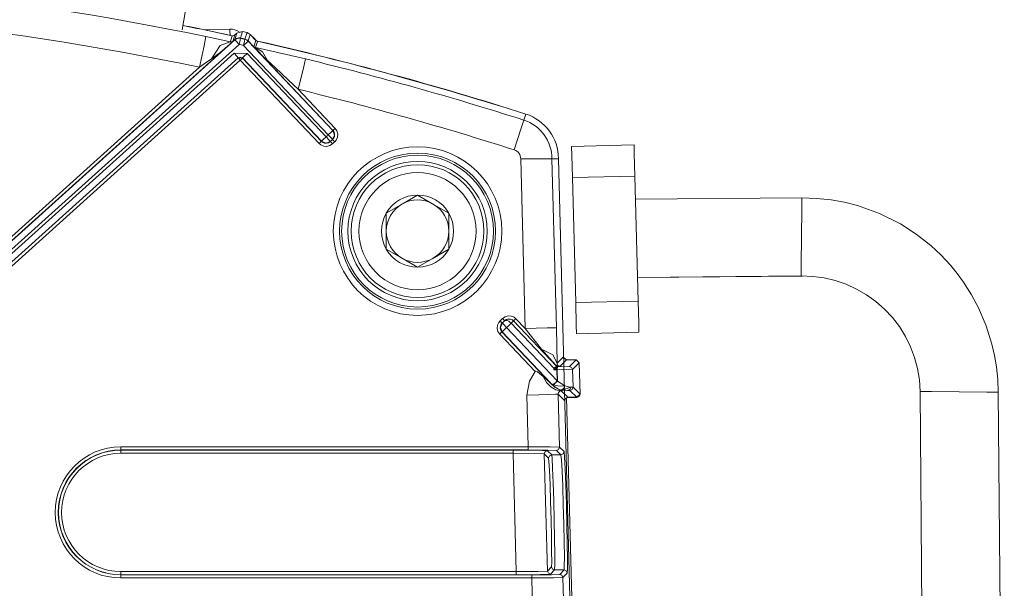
# Model space of a CAD drawing. Header units: millimetres. Extents: x 3 to 207, y 3 to 294.
# Tile 44 of 61: x 72.66 to 83.69, y 206.06 to 212.43. Entities that reach past the tile are written whole.
import ezdxf

# ---------------------------------------------------------------- set-up
doc = ezdxf.new("R2010")
doc.units = ezdxf.units.MM
doc.layers.add('1', color=7, linetype='CONTINUOUS', true_color=0xffffff)

msp = doc.modelspace()

# ---------------------------------------------------------------- linework, layer by layer
at = {"layer": '1', "color": 252, "linetype": 'Continuous', "lineweight": 13}
for p, q in [((74.480606, 212.31192), (74.537582, 212.635071)), ((74.724739, 212.133347), (74.745941, 212.235794)), ((74.745941, 212.235794), (74.936127, 212.195297)), ((75.015732, 212.301743), (75.015282, 212.31897)), ((75.017067, 212.250549), (75.015732, 212.301743)), ((75.023285, 212.197327), (75.038948, 212.245819)), ((75.06974, 212.254028), (75.058083, 212.217941)), ((75.070297, 212.202744), (75.093559, 212.275482)), ((75.155334, 212.291855), (75.132065, 212.219116)), ((75.183655, 212.207809), (75.206924, 212.280548)), ((75.242691, 212.26033), (75.219429, 212.187592)), ((70.284256, 207.890884), (75.034081, 212.167648)), ((75.117668, 212.148727), (70.331085, 207.838882)), ((74.675018, 211.893112), (74.724739, 212.133347)), ((74.807869, 211.985519), (74.905693, 212.134613)), ((75.014587, 212.152145), (74.900597, 212.055817)), ((74.905693, 212.134613), (75.016838, 212.177368)), ((74.936127, 212.195297), (75.016838, 212.177368)), ((75.014587, 212.152145), (75.014717, 212.151993)), ((75.014717, 212.151993), (75.014771, 212.151932)), ((75.016838, 212.177368), (75.01725, 212.178635)), ((75.016838, 212.177368), (75.030655, 212.175354)), ((75.01725, 212.178635), (75.023285, 212.197327)), ((75.030655, 212.175354), (75.043922, 212.179153)), ((75.035477, 212.170792), (75.033173, 212.168655)), ((75.033173, 212.168655), (75.034081, 212.167648)), ((75.034081, 212.167648), (75.070839, 212.200745)), ((75.041237, 212.176147), (75.035477, 212.170792)), ((75.044861, 212.179611), (75.041237, 212.176147)), ((75.046143, 212.181), (75.044861, 212.179611)), ((75.058083, 212.217941), (75.046143, 212.181)), ((75.07074, 212.201096), (75.070297, 212.202744)), ((75.070839, 212.200745), (75.07074, 212.201096)), ((75.099739, 212.21637), (75.070839, 212.200745)), ((75.084839, 212.185196), (75.070839, 212.200745)), ((75.117668, 212.148727), (75.084839, 212.185196)), ((75.132599, 212.217117), (75.099739, 212.21637)), ((75.117668, 212.148727), (75.128136, 212.196671)), ((75.128136, 212.196671), (75.132599, 212.217117)), ((75.132065, 212.219116), (75.132599, 212.217117)), ((75.167671, 212.137756), (75.178207, 212.185684)), ((75.167671, 212.137756), (75.203285, 212.171509)), ((76.117355, 211.135391), (75.167671, 212.137756)), ((75.178207, 212.185684), (75.182701, 212.206116)), ((75.182701, 212.206116), (75.183655, 212.207809)), ((75.202103, 212.1987), (75.182701, 212.206116)), ((75.218468, 212.185898), (75.202103, 212.1987)), ((75.203285, 212.171509), (75.218468, 212.185898)), ((75.218643, 212.186203), (75.218468, 212.185898)), ((75.218468, 212.185898), (75.289352, 212.111084)), ((75.219429, 212.187592), (75.218643, 212.186203)), ((75.28067, 212.22023), (75.281105, 212.220642)), ((75.281105, 212.220642), (75.281212, 212.220749)), ((75.283363, 212.120102), (75.306252, 212.193237)), ((75.283813, 212.119507), (75.283363, 212.120102)), ((75.285965, 212.11705), (75.283813, 212.119507)), ((75.316582, 212.159454), (75.302048, 212.113007)), ((75.322441, 212.178192), (75.316582, 212.159454)), ((75.323906, 212.182861), (75.322441, 212.178192)), ((75.323997, 212.183167), (75.323906, 212.182861)), ((70.310669, 207.774246), (75.061081, 212.051514)), ((74.900597, 212.055817), (74.807869, 211.985519)), ((75.061081, 212.051514), (75.09391, 212.01506)), ((75.061081, 212.051514), (75.207535, 212.045715)), ((75.09391, 212.01506), (75.10791, 211.999512)), ((75.156731, 211.997574), (75.171921, 212.011978)), ((75.171921, 212.011978), (75.207535, 212.045715)), ((75.207535, 212.045715), (76.09243, 211.111725)), ((75.285576, 212.117981), (75.286118, 212.117645)), ((75.290459, 212.112122), (75.285965, 212.11705)), ((75.286118, 212.117645), (75.288139, 212.116592)), ((75.288139, 212.116592), (75.302048, 212.113007)), ((75.290459, 212.112122), (75.289352, 212.111084)), ((75.289352, 212.111084), (76.168167, 211.183517)), ((75.380569, 212.064682), (75.302048, 212.113007)), ((75.302048, 212.113007), (75.352325, 212.102371)), ((75.325607, 212.074875), (75.325485, 212.074768)), ((76.169083, 211.184387), (75.325485, 212.074768)), ((75.32589, 212.07515), (75.325607, 212.074875)), ((75.383728, 212.017334), (75.32589, 212.07515)), ((75.352325, 212.102371), (75.483849, 212.073593)), ((75.434151, 211.969193), (75.380569, 212.064682)), ((75.434151, 211.969193), (75.383728, 212.017334)), ((75.483849, 212.073593), (75.862656, 211.985535)), ((75.10791, 211.999512), (70.392242, 207.75351)), ((70.393494, 207.752945), (75.107841, 211.997757)), ((75.131256, 211.971756), (70.416916, 207.726944)), ((74.727722, 211.929871), (74.675018, 211.893112)), ((74.807869, 211.985519), (74.727722, 211.929871)), ((75.107841, 211.997757), (75.132645, 212.006729)), ((75.107841, 211.997757), (75.10791, 211.999512)), ((75.114845, 211.989975), (75.107841, 211.997757)), ((75.156731, 211.997574), (75.10791, 211.999512)), ((75.131256, 211.971756), (75.114845, 211.989975)), ((75.131256, 211.971756), (75.149063, 211.988632)), ((76.015327, 211.038635), (75.131256, 211.971756)), ((75.132645, 212.006729), (75.156662, 211.995834)), ((75.149063, 211.988632), (75.156662, 211.995834)), ((75.156731, 211.997574), (75.156662, 211.995834)), ((75.156662, 211.995834), (76.040733, 211.062714)), ((76.041626, 211.063583), (75.156731, 211.997574)), ((75.435898, 211.96756), (75.434151, 211.969193)), ((75.471657, 211.93425), (75.435898, 211.96756)), ((75.525024, 211.884476), (75.471657, 211.93425)), ((75.838104, 211.88382), (75.862656, 211.985535)), ((70.260483, 207.918243), (74.675018, 211.893112)), ((75.729485, 211.693237), (75.525024, 211.884476)), ((75.780548, 211.645355), (75.838104, 211.88382)), ((75.780548, 211.645355), (75.729485, 211.693237)), ((75.780548, 211.645355), (76.194489, 211.20845)), ((78.307533, 211.30043), (78.328972, 211.367462)), ((78.27565, 211.200775), (78.307533, 211.30043)), ((76.117355, 211.135391), (76.152977, 211.169128)), ((76.151016, 211.099106), (76.117355, 211.135391)), ((76.152977, 211.169128), (76.168167, 211.183517)), ((76.187317, 211.133118), (76.164963, 211.084076)), ((76.168167, 211.183517), (76.169083, 211.184387)), ((76.168167, 211.183517), (76.187317, 211.133118)), ((76.176682, 211.191574), (76.169083, 211.184387)), ((76.194489, 211.20845), (76.176682, 211.191574)), ((76.194489, 211.20845), (76.214096, 211.179153)), ((76.214096, 211.179153), (76.222893, 211.145004)), ((76.222893, 211.145004), (76.219902, 211.109894)), ((78.200928, 210.967117), (78.27565, 211.200775)), ((76.015327, 211.038635), (76.033134, 211.055527)), ((76.034218, 211.022903), (76.015327, 211.038635)), ((76.033134, 211.055527), (76.040733, 211.062714)), ((76.066566, 211.008881), (76.034218, 211.022903)), ((76.040733, 211.062714), (76.041626, 211.063583)), ((76.041626, 211.063583), (76.056816, 211.077972)), ((76.090996, 211.041733), (76.041626, 211.063583)), ((76.056816, 211.077972), (76.09243, 211.111725)), ((76.14122, 211.061523), (76.090996, 211.041733)), ((76.09243, 211.111725), (76.12693, 211.076233)), ((76.12693, 211.076233), (76.14122, 211.061523)), ((76.164803, 211.035645), (76.135765, 211.01564)), ((76.147537, 211.053375), (76.140388, 211.060715)), ((76.164803, 211.035645), (76.147537, 211.053375)), ((76.164963, 211.084076), (76.151016, 211.099106)), ((76.172783, 211.077332), (76.16581, 211.084854)), ((76.18959, 211.059158), (76.172783, 211.077332)), ((76.205452, 211.077728), (76.18959, 211.059158)), ((76.219902, 211.109894), (76.205452, 211.077728)), ((76.101738, 211.006378), (76.066566, 211.008881)), ((76.135765, 211.01564), (76.101738, 211.006378)), ((78.322311, 208.967041), (78.272598, 210.865479)), ((78.851669, 210.656113), (79.55143, 210.674423)), ((78.888321, 209.256592), (79.588081, 209.274902)), ((78.01178, 209.003189), (78.02623, 209.035355)), ((78.02623, 209.035355), (78.042252, 209.054031)), ((78.042252, 209.054031), (78.059029, 209.035843)), ((78.059029, 209.035843), (78.065979, 209.028305)), ((78.069122, 209.079498), (78.09816, 209.099518)), ((78.086388, 209.061768), (78.069122, 209.079498)), ((78.093536, 209.054428), (78.086388, 209.061768)), ((78.092918, 209.053833), (78.092705, 209.053619)), ((78.092949, 209.053848), (78.092918, 209.053833)), ((78.093048, 209.05394), (78.092949, 209.053848)), ((78.093346, 209.054199), (78.093048, 209.05394)), ((78.09391, 209.054672), (78.093346, 209.054199)), ((78.095039, 209.055481), (78.09391, 209.054672)), ((78.097366, 209.056793), (78.095039, 209.055481)), ((78.102768, 209.058395), (78.097366, 209.056793)), ((78.09816, 209.099518), (78.132187, 209.10878)), ((78.121231, 209.056442), (78.102768, 209.058395)), ((78.138268, 209.048889), (78.121231, 209.056442)), ((78.132187, 209.10878), (78.167358, 209.106277)), ((78.151985, 209.03978), (78.138268, 209.048889)), ((78.165871, 209.027679), (78.151985, 209.03978)), ((78.183266, 209.044983), (78.165871, 209.027679)), ((78.166458, 209.027069), (78.184273, 209.04393)), ((78.167358, 209.106277), (78.199715, 209.092239)), ((78.190689, 209.052338), (78.183266, 209.044983)), ((78.184273, 209.04393), (78.191864, 209.051147)), ((78.190689, 209.052338), (78.191864, 209.051147)), ((78.193192, 209.052429), (78.191864, 209.051147)), ((78.191864, 209.051147), (78.672783, 208.543533)), ((78.193192, 209.052429), (78.20079, 209.059616)), ((78.673569, 208.54541), (78.193192, 209.052429)), ((78.199715, 209.092239), (78.218597, 209.076508)), ((78.20079, 209.059616), (78.218597, 209.076508)), ((78.218597, 209.076508), (78.322311, 208.967041)), ((78.008789, 208.968048), (78.01178, 209.003189)), ((78.017586, 208.933914), (78.008789, 208.968048)), ((78.037193, 208.904633), (78.017586, 208.933914)), ((78.037193, 208.904633), (78.055, 208.921494)), ((78.044373, 208.980011), (78.066826, 209.029114)), ((78.063515, 208.929535), (78.044373, 208.980011)), ((78.055, 208.921494), (78.062599, 208.928696)), ((78.063515, 208.929535), (78.062599, 208.928696)), ((78.062599, 208.928696), (78.604416, 208.356812)), ((78.078712, 208.943924), (78.063515, 208.929535)), ((78.606033, 208.356949), (78.063515, 208.929535)), ((78.066826, 209.029114), (78.080742, 209.014038)), ((78.114326, 208.977676), (78.078712, 208.943924)), ((78.080742, 209.014038), (78.114326, 208.977676)), ((78.114326, 208.977676), (78.681145, 208.37941)), ((78.166458, 209.027069), (78.165871, 209.027679)), ((78.64296, 208.524124), (78.166458, 209.027069)), ((78.322311, 208.967041), (78.567551, 208.97345)), ((78.507156, 208.736618), (78.322311, 208.967041)), ((78.567551, 208.97345), (78.672142, 208.976196)), ((78.672142, 208.976196), (78.680664, 208.578735)), ((78.435783, 208.483917), (78.037193, 208.904633)), ((78.595116, 208.63298), (78.507156, 208.736618)), ((78.507156, 208.736618), (78.63176, 208.670349)), ((78.631676, 208.592438), (78.595116, 208.63298)), ((78.660568, 208.561203), (78.631676, 208.592438)), ((78.63176, 208.670349), (78.680664, 208.578735)), ((78.680664, 208.578735), (78.751045, 208.650986)), ((78.786026, 208.616898), (78.715981, 208.544998)), ((78.818398, 208.540482), (78.892845, 208.616898)), ((78.370316, 208.37735), (78.435509, 208.484024)), ((78.435509, 208.484024), (78.436356, 208.485825)), ((78.436356, 208.485825), (78.437424, 208.487183)), ((78.437424, 208.487183), (78.43869, 208.488144)), ((78.43869, 208.488144), (78.440147, 208.488586)), ((78.440147, 208.488586), (78.443443, 208.488327)), ((78.443443, 208.488327), (78.459457, 208.480835)), ((78.459457, 208.480835), (78.48217, 208.464859)), ((78.64296, 208.524124), (78.653244, 208.530716)), ((78.654884, 208.526749), (78.64296, 208.524124)), ((78.643509, 208.503082), (78.64296, 208.524124)), ((78.643509, 208.503082), (78.654884, 208.526749)), ((78.669731, 208.516541), (78.643509, 208.503082)), ((78.677963, 208.503082), (78.643509, 208.503082)), ((78.653244, 208.530716), (78.654503, 208.531448)), ((78.654106, 208.528732), (78.653244, 208.530716)), ((78.654884, 208.526749), (78.654106, 208.528732)), ((78.654503, 208.531448), (78.657845, 208.53273)), ((78.65567, 208.527206), (78.654884, 208.526749)), ((78.657761, 208.527985), (78.65567, 208.527206)), ((78.662979, 208.531006), (78.657761, 208.527985)), ((78.657761, 208.527985), (78.65786, 208.530396)), ((78.663567, 208.522034), (78.657761, 208.527985)), ((78.657845, 208.53273), (78.663177, 208.533615)), ((78.65786, 208.530396), (78.657845, 208.53273)), ((78.674934, 208.545929), (78.660568, 208.561203)), ((78.662979, 208.531006), (78.663101, 208.532333)), ((78.663963, 208.531769), (78.662979, 208.531006)), ((78.670219, 208.525909), (78.662979, 208.531006)), ((78.663101, 208.532333), (78.663177, 208.533615)), ((78.663177, 208.533615), (78.664062, 208.533676)), ((78.669731, 208.516541), (78.663567, 208.522034)), ((78.663963, 208.531769), (78.664024, 208.532745)), ((78.664688, 208.532333), (78.663963, 208.531769)), ((78.67112, 208.526917), (78.663963, 208.531769)), ((78.664024, 208.532745), (78.664062, 208.533676)), ((78.664062, 208.533676), (78.664795, 208.533722)), ((78.665894, 208.533463), (78.664688, 208.532333)), ((78.664688, 208.532333), (78.664749, 208.533035)), ((78.672295, 208.527618), (78.664688, 208.532333)), ((78.664749, 208.533035), (78.664795, 208.533722)), ((78.664795, 208.533722), (78.665115, 208.533722)), ((78.665115, 208.533722), (78.66552, 208.533737)), ((78.66552, 208.533737), (78.665688, 208.533737)), ((78.665688, 208.533737), (78.666145, 208.533737)), ((78.666145, 208.533737), (78.665894, 208.533463)), ((78.666145, 208.533737), (78.666412, 208.533966)), ((78.666847, 208.533752), (78.666145, 208.533737)), ((78.666412, 208.533966), (78.666451, 208.534012)), ((78.666451, 208.534012), (78.666573, 208.534134)), ((78.666573, 208.534134), (78.667, 208.534546)), ((78.677666, 208.534973), (78.666847, 208.533752)), ((78.667, 208.534546), (78.667892, 208.535446)), ((78.667892, 208.535446), (78.671066, 208.539291)), ((78.671455, 208.517471), (78.669731, 208.516541)), ((78.677963, 208.521729), (78.670219, 208.525909)), ((78.671066, 208.539291), (78.671608, 208.540161)), ((78.678802, 208.523056), (78.67112, 208.526917)), ((78.677963, 208.521729), (78.671455, 208.517471)), ((78.671608, 208.540161), (78.672546, 208.542419)), ((78.680443, 208.524048), (78.672295, 208.527618)), ((78.672546, 208.542419), (78.672783, 208.543533)), ((78.672546, 208.542419), (78.678139, 208.538589)), ((78.672783, 208.543564), (78.673363, 208.544907)), ((78.672783, 208.543533), (78.672783, 208.543564)), ((78.672783, 208.543564), (78.678566, 208.539505)), ((78.672783, 208.543533), (78.678566, 208.539505)), ((78.673363, 208.544907), (78.673569, 208.54541)), ((78.673363, 208.544907), (78.679153, 208.540863)), ((78.673569, 208.54541), (78.674866, 208.545914)), ((78.673569, 208.54541), (78.679031, 208.541504)), ((78.674866, 208.545914), (78.674934, 208.545929)), ((78.674866, 208.545914), (78.680397, 208.541565)), ((78.676582, 208.552673), (78.674934, 208.554657)), ((78.675941, 208.550705), (78.674934, 208.554657)), ((78.674934, 208.545929), (78.677399, 208.546021)), ((78.674934, 208.545929), (78.68045, 208.541595)), ((78.677307, 208.54628), (78.675941, 208.550705)), ((78.67717, 208.551804), (78.676582, 208.552673)), ((78.678169, 208.550064), (78.67717, 208.551804)), ((78.677399, 208.546021), (78.677307, 208.54628)), ((78.677475, 208.546158), (78.677399, 208.546021)), ((78.677399, 208.546021), (78.682961, 208.541702)), ((78.678078, 208.548355), (78.677475, 208.546158)), ((78.679626, 208.535431), (78.677666, 208.534973)), ((78.678802, 208.523056), (78.677963, 208.521729)), ((78.677963, 208.512772), (78.677963, 208.521729)), ((78.677963, 208.503082), (78.677963, 208.512772)), ((78.677963, 208.503082), (78.678482, 208.503098)), ((78.681198, 208.379471), (78.677963, 208.503082)), ((78.678169, 208.550064), (78.678078, 208.548355)), ((78.678139, 208.538589), (78.684746, 208.537109)), ((78.678169, 208.550064), (78.678474, 208.550278)), ((78.681122, 208.545929), (78.678169, 208.550064)), ((78.678474, 208.550278), (78.679161, 208.550644)), ((78.678482, 208.503098), (78.679001, 208.503098)), ((78.678566, 208.539505), (78.685478, 208.538086)), ((78.678566, 208.539505), (78.685486, 208.538086)), ((78.680443, 208.524048), (78.678802, 208.523056)), ((78.678802, 208.523056), (78.67894, 208.513565)), ((78.67894, 208.513565), (78.679001, 208.503098)), ((78.679001, 208.503098), (78.682205, 208.380524)), ((78.680534, 208.503098), (78.679001, 208.503098)), ((78.679031, 208.541504), (78.68557, 208.539963)), ((78.679153, 208.540863), (78.686066, 208.539444)), ((78.684746, 208.537109), (78.679626, 208.535431)), ((78.680397, 208.541565), (78.687103, 208.540009)), ((78.681435, 208.525162), (78.680443, 208.524048)), ((78.680504, 208.514145), (78.680443, 208.524048)), ((78.68045, 208.541595), (78.687141, 208.540024)), ((78.680534, 208.503098), (78.680504, 208.514145)), ((78.853386, 208.506409), (78.680534, 208.503098)), ((78.683823, 208.377487), (78.680534, 208.503098)), ((78.680664, 208.578735), (78.680779, 208.568954)), ((78.680779, 208.568954), (78.683197, 208.559143)), ((78.68084, 208.548904), (78.682373, 208.54715)), ((78.682022, 208.545044), (78.681122, 208.545929)), ((78.682426, 208.526337), (78.681435, 208.525162)), ((78.682022, 208.545044), (78.682411, 208.545486)), ((78.686996, 208.541885), (78.682022, 208.545044)), ((78.682373, 208.54715), (78.683228, 208.546371)), ((78.682411, 208.545486), (78.683228, 208.546371)), ((78.685417, 208.53125), (78.682426, 208.526337)), ((78.682961, 208.541702), (78.689682, 208.540131)), ((78.683197, 208.559143), (78.684608, 208.556229)), ((78.683212, 208.546432), (78.683228, 208.546371)), ((78.683228, 208.546371), (78.683517, 208.546112)), ((78.684608, 208.556229), (78.685966, 208.554138)), ((78.685478, 208.538086), (78.684746, 208.537109)), ((78.684746, 208.537109), (78.685806, 208.535675)), ((78.685776, 208.532288), (78.685417, 208.53125)), ((78.685486, 208.538086), (78.685478, 208.538086)), ((78.685486, 208.538086), (78.818398, 208.540482)), ((78.686066, 208.539444), (78.685486, 208.538086)), ((78.685921, 208.539978), (78.68557, 208.539963)), ((78.68557, 208.539963), (78.685905, 208.539612)), ((78.685806, 208.535675), (78.685776, 208.532288)), ((78.685905, 208.539612), (78.686066, 208.539444)), ((78.687103, 208.540009), (78.685921, 208.539978)), ((78.685966, 208.554138), (78.686684, 208.553253)), ((78.687103, 208.540009), (78.686066, 208.539444)), ((78.686684, 208.553253), (78.686882, 208.553009)), ((78.686882, 208.553009), (78.687134, 208.552734)), ((78.692741, 208.540543), (78.686996, 208.541885)), ((78.687141, 208.540024), (78.687103, 208.540009)), ((78.687134, 208.552734), (78.687332, 208.552521)), ((78.689682, 208.540131), (78.687141, 208.540024)), ((78.687332, 208.552521), (78.687523, 208.552322)), ((78.687523, 208.552322), (78.687775, 208.552078)), ((78.687775, 208.552078), (78.688164, 208.551697)), ((78.688164, 208.551697), (78.689095, 208.550919)), ((78.689095, 208.550919), (78.691338, 208.549362)), ((78.691338, 208.549362), (78.697548, 208.546631)), ((78.695007, 208.540558), (78.692741, 208.540543)), ((78.697548, 208.546631), (78.715981, 208.544998)), ((78.842819, 208.530548), (78.818398, 208.540482)), ((78.853386, 208.506409), (78.842819, 208.530548)), ((78.927834, 208.582825), (78.853386, 208.506409)), ((78.853386, 208.506409), (78.858566, 208.308716)), ((78.341827, 208.22168), (78.370316, 208.37735)), ((78.48217, 208.464859), (78.524506, 208.430237)), ((78.524506, 208.430237), (78.531517, 208.424118)), ((78.562729, 208.363998), (78.524506, 208.430237)), ((78.531517, 208.424118), (78.557129, 208.401154)), ((78.557129, 208.401154), (78.573784, 208.385803)), ((78.573784, 208.385803), (78.584656, 208.37558)), ((78.584656, 208.37558), (78.591782, 208.368851)), ((78.658707, 208.353806), (78.683823, 208.377487)), ((78.682205, 208.380524), (78.683823, 208.377487)), ((78.683823, 208.377487), (78.765221, 208.325882)), ((78.610725, 208.313217), (78.562729, 208.363998)), ((78.591782, 208.368851), (78.596436, 208.364426)), ((78.596436, 208.364426), (78.599487, 208.361511)), ((78.599487, 208.361511), (78.601471, 208.359604)), ((78.601471, 208.359604), (78.602753, 208.358383)), ((78.602753, 208.358383), (78.60392, 208.357269)), ((78.60392, 208.357269), (78.604263, 208.356949)), ((78.604263, 208.356949), (78.604416, 208.356812)), ((78.604416, 208.356812), (78.606033, 208.356949)), ((78.604416, 208.356812), (78.656273, 208.311844)), ((78.606033, 208.356949), (78.606804, 208.356155)), ((78.607094, 208.35582), (78.606033, 208.356949)), ((78.606804, 208.356155), (78.61821, 208.346863)), ((78.619125, 208.343918), (78.607094, 208.35582)), ((78.665604, 208.281006), (78.610725, 208.313217)), ((78.61821, 208.346863), (78.636475, 208.337555)), ((78.635986, 208.328979), (78.619125, 208.343918)), ((78.639023, 208.326492), (78.635986, 208.328979)), ((78.63636, 208.337402), (78.639877, 208.336258)), ((78.638176, 208.329987), (78.639877, 208.336258)), ((78.639023, 208.326492), (78.638176, 208.329987)), ((78.67247, 208.302399), (78.639023, 208.326492)), ((78.639877, 208.336258), (78.658707, 208.353806)), ((78.639877, 208.336258), (78.669907, 208.327576)), ((78.656273, 208.311844), (78.715904, 208.277863)), ((78.724014, 208.269302), (78.665604, 208.281006)), ((78.669907, 208.327576), (78.687172, 208.324661)), ((78.708435, 208.282303), (78.67247, 208.302399)), ((78.687172, 208.324661), (78.722206, 208.322327)), ((78.714439, 208.279449), (78.708435, 208.282303)), ((78.715904, 208.277863), (78.714439, 208.279449)), ((78.714439, 208.279449), (78.714783, 208.279297)), ((78.714439, 208.279449), (78.715004, 208.279205)), ((78.714783, 208.279297), (78.717682, 208.278351)), ((78.715004, 208.279205), (78.718674, 208.277756)), ((78.719215, 208.273453), (78.715904, 208.277863)), ((78.715904, 208.277863), (78.726357, 208.27446)), ((78.717682, 208.278351), (78.728912, 208.278229)), ((78.718674, 208.277756), (78.736244, 208.27478)), ((78.723946, 208.269348), (78.719215, 208.273453)), ((78.722206, 208.322327), (78.746414, 208.323349)), ((78.724014, 208.269302), (78.723946, 208.269348)), ((78.724197, 208.269348), (78.724014, 208.269302)), ((78.724014, 208.269302), (78.798874, 208.196396)), ((78.733948, 208.271332), (78.724197, 208.269348)), ((78.726357, 208.27446), (78.737282, 208.273315)), ((78.728912, 208.278229), (78.732086, 208.27887)), ((78.732491, 208.275711), (78.728912, 208.278229)), ((78.732086, 208.27887), (78.75058, 208.29689)), ((78.732086, 208.27887), (78.74456, 208.282074)), ((78.73484, 208.275894), (78.732086, 208.27887)), ((78.736244, 208.27478), (78.732491, 208.275711)), ((78.737282, 208.273315), (78.733948, 208.271332)), ((78.737762, 208.27478), (78.73484, 208.275894)), ((78.737762, 208.27478), (78.736244, 208.27478)), ((78.736244, 208.27478), (78.737282, 208.273315)), ((78.744324, 208.274796), (78.737762, 208.27478)), ((78.755135, 208.27475), (78.744324, 208.274796)), ((78.74456, 208.282074), (78.76329, 208.287659)), ((78.746414, 208.323349), (78.765221, 208.325882)), ((78.75058, 208.29689), (78.765221, 208.325882)), ((78.773407, 208.274612), (78.755135, 208.27475)), ((78.76329, 208.287659), (78.777702, 208.292221)), ((78.765221, 208.325882), (78.808914, 208.314529)), ((78.796997, 208.2742), (78.773407, 208.274612)), ((78.777702, 208.292221), (78.79213, 208.296875)), ((78.79213, 208.296875), (78.819908, 208.305817)), ((78.803276, 208.274033), (78.796997, 208.2742)), ((78.82457, 208.284653), (78.803276, 208.274033)), ((78.823578, 208.272797), (78.803276, 208.274033)), ((78.808914, 208.314529), (78.833191, 208.309814)), ((78.819908, 208.305817), (78.825119, 208.307419)), ((78.823578, 208.272797), (78.84864, 208.283371)), ((78.902023, 208.196396), (78.823578, 208.272797)), ((78.833191, 208.309814), (78.82457, 208.284653)), ((78.825119, 208.307419), (78.833191, 208.309814)), ((78.833191, 208.309814), (78.858566, 208.308716)), ((78.84864, 208.283371), (78.858566, 208.308716)), ((78.858566, 208.308716), (78.937012, 208.2323)), ((78.341827, 208.22168), (78.474312, 208.225143)), ((78.35701, 207.641968), (78.341827, 208.22168)), ((78.474312, 208.225143), (78.587067, 208.228104)), ((78.587067, 208.228104), (78.6633, 208.230087)), ((78.6633, 208.230087), (78.691658, 208.230835)), ((78.691658, 208.230835), (78.707199, 207.637482)), ((78.763885, 208.160461), (78.691658, 208.230835)), ((78.785103, 208.193542), (78.887924, 204.267181)), ((78.799232, 208.196396), (78.799232, 208.194244)), ((78.799232, 208.194244), (78.799232, 208.193649)), ((78.900978, 208.196396), (78.902382, 208.193649)), ((73.791962, 207.641968), (73.791962, 207.617432)), ((73.791962, 207.641968), (78.35701, 207.641968)), ((73.791962, 207.617432), (73.791962, 207.606979)), ((73.791962, 207.605118), (73.791962, 207.606979)), ((78.35701, 207.606979), (73.791962, 207.606979)), ((73.791962, 207.605118), (73.791962, 207.59465)), ((73.791962, 207.605118), (78.186951, 207.605118)), ((78.186951, 207.605118), (78.186951, 207.59465)), ((78.186951, 207.605118), (78.45694, 207.603195)), ((78.35701, 207.641968), (78.35701, 207.617432)), ((78.35701, 207.641968), (78.60244, 207.641037)), ((78.35701, 207.617432), (78.35701, 207.606979)), ((78.577911, 207.605408), (78.35701, 207.606979)), ((78.45694, 207.603195), (78.572197, 207.598526)), ((78.572197, 207.598526), (78.547127, 207.587936)), ((78.572197, 207.598526), (78.619698, 207.552231)), ((78.672211, 207.601578), (78.577911, 207.605408)), ((78.60244, 207.641037), (78.707199, 207.637482)), ((78.672211, 207.601578), (78.697273, 207.612137)), ((78.722855, 207.552231), (78.672211, 207.601578)), ((78.697273, 207.612137), (78.707199, 207.637482)), ((78.707199, 207.637482), (78.757835, 207.588135)), ((73.791962, 207.59465), (73.791962, 207.570114)), ((78.186951, 207.570114), (73.791962, 207.570114)), ((78.186951, 207.59465), (78.186951, 207.570114)), ((78.221649, 206.245026), (78.186951, 207.570114)), ((78.432419, 207.567551), (78.186951, 207.570114)), ((78.537216, 207.562607), (78.432419, 207.567551)), ((78.547127, 207.587936), (78.537216, 207.562607)), ((78.537216, 207.562607), (78.571564, 206.250717)), ((78.584717, 207.516327), (78.537216, 207.562607)), ((78.584717, 207.516327), (78.594635, 207.541656)), ((78.594635, 207.541656), (78.619698, 207.552231)), ((78.722855, 207.552231), (78.747917, 207.56282)), ((78.747917, 207.56282), (78.757835, 207.588135)), ((78.571564, 206.250717), (78.616638, 206.296982)), ((78.616638, 206.296982), (78.627205, 206.272827)), ((73.791962, 206.245026), (78.221649, 206.245026)), ((73.791962, 206.22049), (73.791962, 206.245026)), ((73.791962, 206.210037), (73.791962, 206.22049)), ((78.221649, 206.210037), (73.791962, 206.210037)), ((73.791962, 206.210037), (73.791962, 206.208176)), ((73.791962, 206.208176), (78.395477, 206.208176)), ((73.791962, 206.197708), (73.791962, 206.208176)), ((73.791962, 206.173172), (73.791962, 206.197708)), ((78.395477, 206.173172), (73.791962, 206.173172)), ((78.221649, 206.245026), (78.467018, 206.246307)), ((78.221649, 206.245026), (78.221649, 206.22049)), ((78.221649, 206.22049), (78.221649, 206.210037)), ((78.491539, 206.21196), (78.221649, 206.210037)), ((78.395477, 206.208176), (78.616295, 206.209747)), ((78.395477, 206.197708), (78.395477, 206.208176)), ((78.395477, 206.173172), (78.395477, 206.197708)), ((78.640823, 206.175385), (78.395477, 206.173172)), ((78.425751, 205.016968), (78.395477, 206.173172)), ((78.467018, 206.246307), (78.571564, 206.250717)), ((78.606544, 206.216629), (78.491539, 206.21196)), ((78.571564, 206.250717), (78.58213, 206.226547)), ((78.58213, 206.226547), (78.606544, 206.216629)), ((78.651619, 206.262894), (78.606544, 206.216629)), ((78.616295, 206.209747), (78.710388, 206.213562)), ((78.627205, 206.272827), (78.651619, 206.262894)), ((78.745377, 206.179504), (78.640823, 206.175385)), ((78.710388, 206.213562), (78.758438, 206.262894)), ((78.710388, 206.213562), (78.73481, 206.203644)), ((78.73481, 206.203644), (78.745377, 206.179504)), ((78.793419, 206.228821), (78.745377, 206.179504)), ((78.745377, 206.179504), (78.775932, 205.012482)), ((78.758438, 206.262894), (78.782852, 206.25296)), ((78.782852, 206.25296), (78.793419, 206.228821))]:
    msp.add_line(p, q, dxfattribs=at)
at = {"layer": '1', "color": 252, "linetype": 'Continuous', "lineweight": 18}
for p, q in [((75.015282, 212.31897), (74.734306, 212.311615)), ((75.038948, 212.245819), (75.05069, 212.245331)), ((75.05069, 212.245331), (75.061935, 212.248718)), ((75.061935, 212.248718), (75.06974, 212.254028)), ((75.093559, 212.275482), (75.06974, 212.254028)), ((75.155334, 212.291855), (75.093559, 212.275482)), ((75.206924, 212.280548), (75.155334, 212.291855)), ((75.242691, 212.26033), (75.206924, 212.280548)), ((75.306252, 212.193237), (75.242691, 212.26033)), ((75.014771, 212.151932), (70.283905, 207.892242)), ((75.015854, 212.153366), (75.014587, 212.152145)), ((75.026649, 212.162689), (75.014771, 212.151932)), ((75.018486, 212.155838), (75.015854, 212.153366)), ((75.023056, 212.160187), (75.018486, 212.155838)), ((75.028191, 212.165039), (75.023056, 212.160187)), ((75.033173, 212.168655), (75.026649, 212.162689)), ((75.037109, 212.173294), (75.028191, 212.165039)), ((75.042206, 212.17775), (75.037109, 212.173294)), ((75.043289, 212.178665), (75.042206, 212.17775)), ((75.043625, 212.178925), (75.043289, 212.178665)), ((75.043755, 212.179031), (75.043625, 212.178925)), ((75.043839, 212.179092), (75.043755, 212.179031)), ((75.043922, 212.179153), (75.043839, 212.179092)), ((75.046143, 212.181), (75.043922, 212.179153)), ((75.070297, 212.202744), (75.046143, 212.181)), ((75.090164, 212.215317), (75.070297, 212.202744)), ((75.113068, 212.220596), (75.090164, 212.215317)), ((75.12587, 212.220169), (75.113068, 212.220596)), ((75.132065, 212.219116), (75.12587, 212.220169)), ((75.203056, 212.200394), (75.183655, 212.207809)), ((75.219429, 212.187592), (75.203056, 212.200394)), ((75.283363, 212.120102), (75.219429, 212.187592)), ((75.281212, 212.220749), (75.307129, 212.193359)), ((75.285629, 212.117935), (75.283363, 212.120102)), ((75.307129, 212.193359), (75.315262, 212.186966)), ((75.315262, 212.186966), (75.32489, 212.183258)), ((75.285866, 212.117706), (75.285683, 212.117874)), ((75.289352, 212.114288), (75.285866, 212.117706)), ((75.296608, 212.106934), (75.289352, 212.114288)), ((75.294449, 212.107819), (75.290459, 212.112122)), ((75.303909, 212.097672), (75.294449, 212.107819)), ((75.30555, 212.097473), (75.296608, 212.106934)), ((75.325485, 212.074768), (75.303909, 212.097672)), ((75.31488, 212.087326), (75.30555, 212.097473)), ((75.322174, 212.079285), (75.31488, 212.087326)), ((75.324448, 212.076752), (75.322174, 212.079285)), ((75.32589, 212.07515), (75.324448, 212.076752)), ((76.182152, 211.164856), (76.169083, 211.184387)), ((76.188026, 211.14209), (76.182152, 211.164856)), ((76.186028, 211.118683), (76.188026, 211.14209)), ((76.040733, 211.062714), (76.053322, 211.052216)), ((76.053322, 211.052216), (76.07489, 211.042877)), ((76.07489, 211.042877), (76.098343, 211.041199)), ((76.098343, 211.041199), (76.121025, 211.047379)), ((76.121025, 211.047379), (76.140388, 211.060715)), ((76.14122, 211.061523), (76.140388, 211.060715)), ((76.16581, 211.084854), (76.164963, 211.084076)), ((76.16581, 211.084854), (76.176392, 211.097214)), ((76.176392, 211.097214), (76.186028, 211.118683)), ((78.842506, 211.005981), (79.542267, 211.024307)), ((79.544952, 210.921829), (79.542267, 211.024307)), ((78.845192, 210.903519), (78.842506, 211.005981)), ((79.55143, 210.674423), (79.544952, 210.921829)), ((78.272598, 210.865479), (78.279045, 210.865463)), ((78.279045, 210.865463), (78.343544, 210.865509)), ((78.343544, 210.865509), (78.452995, 210.86618)), ((78.452995, 210.86618), (78.542114, 210.86705)), ((78.542114, 210.86705), (78.600861, 210.867691)), ((78.600861, 210.867691), (78.622604, 210.867966)), ((78.622604, 210.867966), (78.631935, 210.868088)), ((78.622604, 210.867966), (78.672142, 208.976196)), ((78.631935, 210.868088), (78.69297, 210.868851)), ((78.694496, 210.868866), (78.866959, 204.282562)), ((78.851669, 210.656113), (78.845192, 210.903519)), ((78.888321, 209.256592), (78.851669, 210.656113)), ((79.588081, 209.274902), (79.55143, 210.674423)), ((76.76696, 210.259644), (76.954384, 210.367859)), ((76.954384, 210.367859), (77.116966, 210.461731)), ((77.116966, 210.461731), (77.304382, 210.353516)), ((81.422638, 210.430008), (79.558281, 210.413742)), ((81.422745, 210.430008), (81.421623, 210.301727)), ((81.587616, 210.424637), (81.422745, 210.430008)), ((81.750847, 210.407013), (81.587616, 210.424637)), ((81.89946, 210.37999), (81.750847, 210.407013)), ((82.046097, 210.342728), (81.89946, 210.37999)), ((76.76696, 210.112549), (76.76696, 210.259644)), ((77.304382, 210.353516), (77.466965, 210.259644)), ((77.466965, 210.259644), (77.466965, 210.112549)), ((81.421623, 210.301727), (81.41893, 209.99234)), ((82.292816, 210.254456), (82.046097, 210.342728)), ((82.527245, 210.137375), (82.292816, 210.254456)), ((82.702721, 210.024689), (82.527245, 210.137375)), ((76.76696, 209.906555), (76.76696, 210.112549)), ((77.466965, 210.112549), (77.466965, 209.906555)), ((82.866585, 209.895844), (82.702721, 210.024689)), ((81.41893, 209.99234), (81.416229, 209.68309)), ((76.76696, 209.855499), (76.76696, 209.906555)), ((76.929543, 209.761627), (76.76696, 209.855499)), ((77.466965, 209.855499), (77.279541, 209.747284)), ((77.466965, 209.906555), (77.466965, 209.855499)), ((82.980026, 209.790298), (82.866585, 209.895844)), ((77.116966, 209.653427), (76.929543, 209.761627)), ((77.279541, 209.747284), (77.116966, 209.653427)), ((83.085693, 209.677002), (82.980026, 209.790298)), ((81.416229, 209.68309), (81.415115, 209.555054)), ((83.162628, 209.583313), (83.085693, 209.677002)), ((83.234253, 209.485474), (83.162628, 209.583313)), ((79.581131, 209.539047), (81.415154, 209.555054)), ((79.581223, 209.537308), (81.430359, 209.553452)), ((81.415115, 209.555054), (81.544373, 209.550522)), ((81.430397, 209.553528), (81.430389, 209.55368)), ((81.430397, 209.553452), (81.430397, 209.553528)), ((81.544373, 209.550522), (81.671524, 209.533554)), ((81.671524, 209.533554), (81.796776, 209.504105)), ((81.796776, 209.504105), (81.918823, 209.462463)), ((83.323204, 209.345596), (83.234253, 209.485474)), ((81.918823, 209.462463), (82.036087, 209.409073)), ((82.036087, 209.409073), (82.147491, 209.344482)), ((78.894798, 209.009186), (78.888321, 209.256592)), ((79.594559, 209.027512), (79.588081, 209.274902)), ((82.147491, 209.344482), (82.252045, 209.269257)), ((82.252045, 209.269257), (82.348747, 209.184143)), ((83.401337, 209.19931), (83.323204, 209.345596)), ((82.348747, 209.184143), (82.43663, 209.089966)), ((83.486885, 208.998474), (83.401337, 209.19931)), ((78.092705, 209.053619), (78.093536, 209.054428)), ((78.092705, 209.053619), (78.093155, 209.054062)), ((78.093155, 209.054062), (78.093987, 209.054825)), ((78.1129, 209.067764), (78.093536, 209.054428)), ((78.093987, 209.054825), (78.095108, 209.055862)), ((78.095108, 209.055862), (78.097275, 209.057678)), ((78.097275, 209.057678), (78.101578, 209.060898)), ((78.101578, 209.060898), (78.110809, 209.066269)), ((78.110809, 209.066269), (78.138062, 209.073059)), ((78.135582, 209.073944), (78.1129, 209.067764)), ((78.159035, 209.072266), (78.135582, 209.073944)), ((78.138062, 209.073059), (78.160004, 209.07045)), ((78.180603, 209.062927), (78.159035, 209.072266)), ((78.160004, 209.07045), (78.17601, 209.063644)), ((78.17601, 209.063644), (78.190689, 209.052338)), ((78.193192, 209.052429), (78.180603, 209.062927)), ((82.43663, 209.089966), (82.514854, 208.98764)), ((78.045654, 208.9944), (78.043655, 208.970978)), ((78.043655, 208.970978), (78.04953, 208.948227)), ((78.05529, 209.015839), (78.045654, 208.9944)), ((78.04953, 208.948227), (78.062599, 208.928696)), ((78.065979, 209.028305), (78.05529, 209.015839)), ((78.065979, 209.028305), (78.066826, 209.029114)), ((78.897484, 208.906693), (78.894798, 209.009186)), ((78.897484, 208.906693), (79.597244, 208.925034)), ((79.597244, 208.925034), (79.594559, 209.027512)), ((82.514854, 208.98764), (82.582672, 208.878159)), ((83.552025, 208.7901), (83.486885, 208.998474)), ((82.582672, 208.878159), (82.639442, 208.762497)), ((82.639442, 208.762497), (82.684616, 208.641724)), ((83.580612, 208.664337), (83.552025, 208.7901)), ((78.752838, 208.640793), (78.786026, 208.616898)), ((78.892845, 208.616898), (78.786026, 208.616898)), ((78.927834, 208.582825), (78.892845, 208.616898)), ((82.684616, 208.641724), (82.717705, 208.517365)), ((83.601707, 208.537277), (83.580612, 208.664337)), ((78.674934, 208.554657), (78.675186, 208.554428)), ((78.675186, 208.554428), (78.677628, 208.552155)), ((78.677628, 208.552155), (78.679161, 208.550644)), ((78.679161, 208.550644), (78.68084, 208.548904)), ((78.68084, 208.548904), (78.683212, 208.546432)), ((78.683472, 208.546158), (78.683212, 208.546432)), ((78.683517, 208.546112), (78.683472, 208.546158)), ((78.683472, 208.546158), (78.706299, 208.544342)), ((78.683517, 208.546112), (78.683708, 208.545914)), ((78.683708, 208.545914), (78.684525, 208.545151)), ((78.684525, 208.545151), (78.688202, 208.542587)), ((78.688202, 208.542587), (78.692726, 208.540924)), ((78.694695, 208.540421), (78.689682, 208.540131)), ((78.689682, 208.540131), (78.690979, 208.540207)), ((78.690979, 208.540207), (78.692169, 208.540268)), ((78.692169, 208.540268), (78.695007, 208.540558)), ((78.692726, 208.540924), (78.693512, 208.540771)), ((78.693512, 208.540771), (78.694046, 208.54068)), ((78.694046, 208.54068), (78.694405, 208.540619)), ((78.694405, 208.540619), (78.694649, 208.540604)), ((78.694649, 208.540604), (78.694885, 208.540558)), ((78.711708, 208.543472), (78.694695, 208.540421)), ((78.694885, 208.540558), (78.694962, 208.540558)), ((78.694962, 208.540558), (78.695007, 208.540558)), ((78.706299, 208.544342), (78.713707, 208.544708)), ((78.715904, 208.544968), (78.711708, 208.543472)), ((78.713707, 208.544708), (78.71579, 208.544968)), ((78.71579, 208.544968), (78.715981, 208.544998)), ((78.715981, 208.544998), (78.715904, 208.544968)), ((78.927834, 208.582825), (78.937012, 208.2323)), ((78.927849, 208.58223), (78.928116, 208.580017)), ((78.928116, 208.580017), (78.928246, 208.577789)), ((78.928246, 208.577789), (78.937363, 208.229553)), ((82.717705, 208.517365), (82.738373, 208.390762)), ((83.616234, 208.39624), (83.601707, 208.537277)), ((78.664299, 208.363495), (78.681145, 208.37941)), ((78.681145, 208.37941), (78.681198, 208.379471)), ((78.681526, 208.379807), (78.681198, 208.379471)), ((78.682205, 208.380524), (78.681526, 208.379807)), ((82.738373, 208.390762), (82.746651, 208.261688)), ((83.62162, 208.254059), (83.616234, 208.39624)), ((78.635185, 208.330673), (78.63636, 208.337402)), ((78.635391, 208.329926), (78.635185, 208.330673)), ((78.635986, 208.328979), (78.635391, 208.329926)), ((78.636475, 208.337555), (78.63636, 208.337402)), ((78.636475, 208.337555), (78.63784, 208.338821)), ((78.63784, 208.338821), (78.6493, 208.349442)), ((78.6493, 208.349442), (78.664299, 208.363495)), ((78.706978, 208.2612), (78.703697, 208.258392)), ((78.714767, 208.266068), (78.706978, 208.2612)), ((78.724014, 208.269302), (78.714767, 208.266068)), ((82.874672, 208.260574), (82.746651, 208.261688)), ((82.746651, 208.261658), (82.815376, 200.386948)), ((83.183945, 208.257889), (82.874672, 208.260574)), ((83.62162, 208.254059), (83.621506, 208.267487)), ((78.693016, 208.241577), (78.691658, 208.230835)), ((78.697609, 208.251404), (78.693016, 208.241577)), ((78.699997, 208.254547), (78.697609, 208.251404)), ((78.700684, 208.255325), (78.699997, 208.254547)), ((78.700935, 208.2556), (78.700684, 208.255325)), ((78.700966, 208.25563), (78.700935, 208.2556)), ((78.701027, 208.255692), (78.700966, 208.25563)), ((78.701134, 208.255829), (78.701027, 208.255692)), ((78.701416, 208.256134), (78.701134, 208.255829)), ((78.702187, 208.256943), (78.701416, 208.256134)), ((78.703697, 208.258392), (78.702187, 208.256943)), ((78.798874, 208.196396), (78.765038, 208.170303)), ((78.786018, 208.193878), (78.888847, 204.267181)), ((78.799232, 208.193649), (78.786095, 208.191101)), ((78.798874, 208.196396), (78.902023, 208.196396)), ((78.902382, 208.193649), (78.799232, 208.193649)), ((78.902023, 208.196396), (78.937012, 208.2323)), ((78.927444, 208.204224), (78.902382, 208.193649)), ((78.937363, 208.229553), (78.927444, 208.204224)), ((83.493324, 208.255188), (83.183945, 208.257889)), ((83.62162, 208.254059), (83.493324, 208.255188)), ((83.690338, 200.379471), (83.62162, 208.254166)), ((78.589218, 207.478439), (78.584717, 207.516327)), ((78.619698, 207.552231), (78.624207, 207.512177)), ((78.619698, 207.552231), (78.722855, 207.552231)), ((78.624207, 207.512177), (78.629982, 207.403946)), ((78.723747, 207.549866), (78.722855, 207.552231)), ((78.729126, 207.494919), (78.723747, 207.549866)), ((78.735771, 207.373764), (78.729126, 207.494919)), ((78.757835, 207.588135), (78.758736, 207.585648)), ((78.758736, 207.585648), (78.764107, 207.527725)), ((78.764107, 207.527725), (78.770752, 207.399994)), ((78.595001, 207.376083), (78.589218, 207.478439)), ((78.629982, 207.403946), (78.636375, 207.239746)), ((78.770752, 207.399994), (78.777931, 207.216858)), ((78.601395, 207.22081), (78.595001, 207.376083)), ((78.742943, 207.200073), (78.735771, 207.373764)), ((78.607681, 207.030121), (78.601395, 207.22081)), ((78.636375, 207.239746), (78.64267, 207.038101)), ((78.74984, 206.993393), (78.742943, 207.200073)), ((78.777931, 207.216858), (78.784813, 206.998947)), ((78.613167, 206.8255), (78.607681, 207.030121)), ((78.64267, 207.038101), (78.648155, 206.821732)), ((78.755669, 206.777023), (78.74984, 206.993393)), ((78.784813, 206.998947), (78.790649, 206.770844)), ((78.617218, 206.630035), (78.613167, 206.8255)), ((78.648155, 206.821732), (78.652206, 206.615051)), ((78.759781, 206.575394), (78.755669, 206.777023)), ((78.790649, 206.770844), (78.794762, 206.558258)), ((78.619392, 206.465744), (78.617218, 206.630035)), ((78.652206, 206.615051), (78.654373, 206.44136)), ((78.761719, 206.411194), (78.759781, 206.575394)), ((78.794762, 206.558258), (78.7967, 206.385162)), ((78.619423, 206.351181), (78.619392, 206.465744)), ((78.654373, 206.44136), (78.654404, 206.320206)), ((78.761253, 206.302963), (78.761719, 206.411194)), ((78.7967, 206.385162), (78.796234, 206.271057)), ((78.616638, 206.296982), (78.617325, 206.299225)), ((78.617325, 206.299225), (78.619423, 206.351181)), ((78.654404, 206.320206), (78.652306, 206.265289)), ((78.758438, 206.262894), (78.761253, 206.302963)), ((78.652306, 206.265289), (78.651619, 206.262894)), ((78.651619, 206.262894), (78.758438, 206.262894)), ((78.796234, 206.271057), (78.793419, 206.228821))]:
    msp.add_line(p, q, dxfattribs=at)
at = {"layer": '1', "color": 252, "linetype": 'Continuous', "lineweight": 13}
for radius in [0.943789, 0.8738, 0.850236, 0.780247, 0.65625]:
    msp.add_circle((77.116966, 210.057571), radius, dxfattribs=at)
at = {"layer": '1', "color": 252, "linetype": 'Continuous', "lineweight": 18}
msp.add_circle((77.116966, 210.057571), 0.74375, dxfattribs=at)
at = {"layer": '1', "color": 252, "linetype": 'Continuous', "lineweight": 13}
for centre, radius, start, end in [((67.666962, 178.032578), 34.928108, 78.306697, 90), ((67.666962, 178.032578), 34.578163, 78.306698, 90), ((67.666962, 178.032578), 34.920265, 77.59649, 77.680474), ((67.666962, 178.032578), 34.990253, 77.59649, 77.680474), ((67.666962, 178.032578), 34.928108, 72.263375, 76.429318), ((67.666962, 178.032578), 34.578163, 72.263374, 76.429319), ((78.169495, 210.868866), 0.453109, 359.885376, 72.263374), ((77.116966, 210.057571), 1.47, 132.843832, 134.183405), ((77.116966, 210.057571), 1.365, 132.796205, 134.231032), ((78.169495, 210.868866), 0.103163, 358.115767, 72.263376), ((77.116966, 210.057571), 1.365, 312.677137, 314.231032), ((77.116966, 210.057571), 1.47, 312.724764, 315.524018), ((73.791962, 206.907562), 0.734394, 90, 270), ((73.791962, 206.907562), 0.6994, 90, 270), ((73.791962, 206.907562), 0.697546, 90, 270), ((73.791962, 206.907562), 0.662551, 90, 270)]:
    msp.add_arc(centre, radius, start, end, dxfattribs=at)
at = {"layer": '1', "color": 252, "linetype": 'Continuous', "lineweight": 18}
for centre, radius, start, end in [((67.666962, 178.032578), 34.998474, 77.840294, 78.759682), ((67.666962, 178.032578), 35, 77.829627, 78.759968), ((75.019859, 212.144012), 0.175, 56.222813, 91.5), ((67.666962, 178.032578), 34.992107, 77.595557, 77.682029), ((75.23037, 212.172653), 0.07, 43.416668, 51.835788), ((67.666962, 178.032578), 35, 72.263375, 77.398405), ((67.666962, 178.032578), 34.998474, 72.263375, 77.362496), ((78.169495, 210.868866), 0.525, 0, 72.263375), ((77.116966, 210.057571), 1.4, 132.843831, 134.183405), ((77.116966, 210.057571), 0.404145, 90, 150), ((77.116966, 210.057571), 0.35, 119.999999, 180), ((77.116966, 210.057571), 0.35, 60.000001, 119.999999), ((77.116966, 210.057571), 0.404145, 30, 90), ((77.116966, 210.057571), 0.35, 0, 60.000001), ((77.116966, 210.057571), 0.404145, 150, 210), ((77.116966, 210.057571), 0.404145, 330, 30), ((77.116966, 210.057571), 0.35, 180, 240.000001), ((77.116966, 210.057571), 0.35, 299.999999, 0), ((77.116966, 210.057571), 0.404145, 210, 270), ((77.116966, 210.057571), 0.404145, 270, 330), ((77.116966, 210.057571), 0.35, 240.000001, 299.999999), ((77.116966, 210.057571), 1.4, 312.724763, 314.183405)]:
    msp.add_arc(centre, radius, start, end, dxfattribs=at)

doc.saveas('drawing.dxf')
